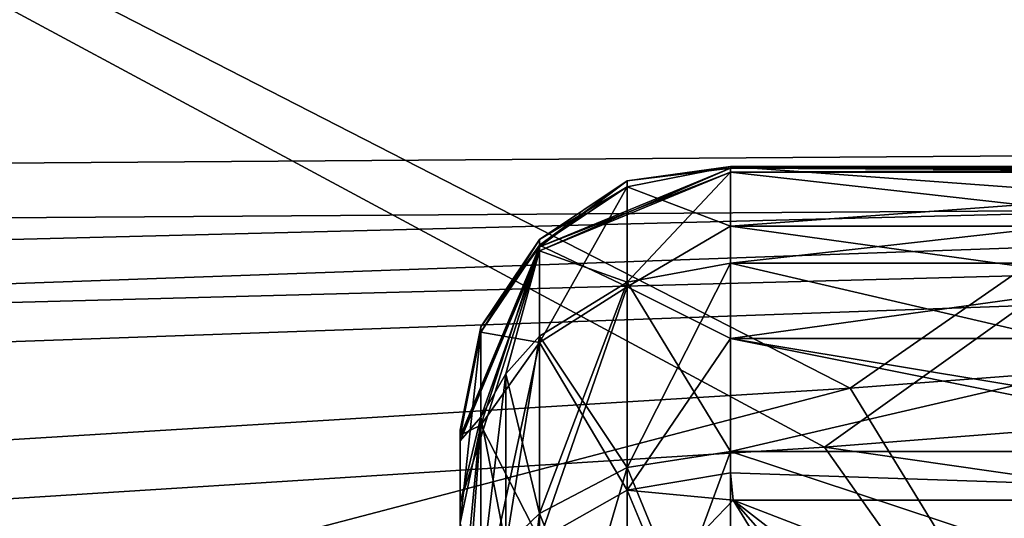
# Model space of a CAD drawing. Header units: metres. Extents: x -904 to 0, y -908 to 0.
# Tile 26 of 141: x -251 to -215, y -837 to -818. Entities that reach past the tile are written whole.
import ezdxf

# ---------------------------------------------------------------- set-up
doc = ezdxf.new("R2010")
doc.units = ezdxf.units.M

msp = doc.modelspace()

# ---------------------------------------------------------------- linework, layer by layer
at = {"layer": 'top0123420'}
for points in [[(-224.997162, -823.889282, 2019.083984), (-232.068237, -826.801147, 2018.768433), (-224.997162, -824.041504, 2020.48877)], [(-232.068237, -826.801147, 2018.768433), (-224.997162, -823.889282, 2019.083984), (-228.824005, -824.360657, 2014.018677)], [(-232.068237, -826.801147, 2018.768433), (-232.067795, -826.955139, 2020.184204), (-224.997162, -824.041504, 2020.48877)], [(-224.997162, -824.041504, 2020.48877), (-232.067795, -826.955139, 2020.184204), (-228.824142, -828.110718, 2033.579834)], [(-224.997162, -827.40802, 2033.872803), (-224.997162, -824.041504, 2020.48877), (-228.824142, -828.110718, 2033.579834)], [(-224.997162, -823.823303, 2008.960449), (-224.997162, -826.032593, 1996.615601), (-228.824005, -824.581055, 2009.032471)], [(-224.997162, -823.889282, 2019.083984), (-224.997162, -823.823303, 2008.960449), (-228.824005, -824.360657, 2014.018677)], [(-228.824005, -824.360657, 2014.018677), (-224.997162, -823.823303, 2008.960449), (-228.824005, -824.581055, 2009.032471)], [(-194.997162, -823.823303, 2008.960449), (-194.997162, -826.032593, 1996.615601), (-224.997162, -823.823303, 2008.960449)], [(-194.997162, -826.032593, 1996.615601), (-224.997162, -826.032593, 1996.615601), (-224.997162, -823.823303, 2008.960449)], [(-194.997162, -823.889282, 2019.083984), (-194.997162, -823.823303, 2008.960449), (-224.997162, -823.889282, 2019.083984)], [(-194.997162, -823.823303, 2008.960449), (-224.997162, -823.823303, 2008.960449), (-224.997162, -823.889282, 2019.083984)], [(-224.997162, -824.041504, 2020.48877), (-194.997162, -824.041504, 2020.48877), (-224.997162, -823.889282, 2019.083984)], [(-194.997162, -824.041504, 2020.48877), (-194.997162, -823.889282, 2019.083984), (-224.997162, -823.889282, 2019.083984)], [(-224.997162, -824.041504, 2020.48877), (-224.997162, -827.40802, 2033.872803), (-194.997162, -824.041504, 2020.48877)], [(-224.997162, -827.40802, 2033.872803), (-194.997162, -827.40802, 2033.872803), (-194.997162, -824.041504, 2020.48877)], [(-228.824005, -824.581055, 2009.032471), (-232.068237, -826.739075, 2009.237793), (-228.824005, -824.360657, 2014.018677)], [(-232.068237, -826.739075, 2009.237793), (-232.068222, -826.528381, 2014.004517), (-228.824005, -824.360657, 2014.018677)], [(-228.824005, -824.360657, 2014.018677), (-232.068222, -826.528381, 2014.004517), (-232.068237, -826.801147, 2018.768433)], [(-232.068237, -826.739075, 2009.237793), (-228.824005, -824.581055, 2009.032471), (-232.068222, -830.344666, 1992.449341)], [(-228.824005, -824.581055, 2009.032471), (-228.823975, -828.292419, 1991.751343), (-232.068222, -830.344666, 1992.449341)], [(-224.997162, -826.032593, 1996.615601), (-228.823975, -828.292419, 1991.751343), (-228.824005, -824.581055, 2009.032471)], [(-224.997162, -826.032593, 1996.615601), (-224.997162, -830.198181, 1984.784424), (-228.823975, -828.292419, 1991.751343)], [(-194.997162, -826.032593, 1996.615601), (-194.997162, -830.198181, 1984.784424), (-224.997162, -826.032593, 1996.615601)], [(-194.997162, -830.198181, 1984.784424), (-224.997162, -830.198181, 1984.784424), (-224.997162, -826.032593, 1996.615601)], [(-232.068237, -826.739075, 2009.237793), (-234.235962, -829.968689, 2009.545044), (-232.068222, -826.528381, 2014.004517)], [(-234.235962, -829.968689, 2009.545044), (-234.235931, -829.772522, 2013.983398), (-232.068222, -826.528381, 2014.004517)], [(-232.068222, -826.528381, 2014.004517), (-234.235931, -829.772522, 2013.983398), (-232.068237, -826.801147, 2018.768433)], [(-232.068237, -826.801147, 2018.768433), (-234.997162, -833.831116, 2018.006714), (-232.067795, -826.955139, 2020.184204)], [(-232.068237, -826.801147, 2018.768433), (-234.235931, -829.772522, 2013.983398), (-234.997162, -833.831116, 2018.006714)], [(-234.997162, -833.831116, 2018.006714), (-234.997162, -833.987732, 2019.452271), (-232.067795, -826.955139, 2020.184204)], [(-232.067795, -826.955139, 2020.184204), (-234.997162, -833.987732, 2019.452271), (-234.236145, -833.111938, 2031.510742)], [(-233.312088, -831.514099, 2032.171387), (-232.067795, -826.955139, 2020.184204), (-234.236145, -833.111938, 2031.510742)], [(-234.235962, -829.968689, 2009.545044), (-232.068237, -826.739075, 2009.237793), (-234.235962, -833.418091, 1993.488281)], [(-232.068237, -826.739075, 2009.237793), (-232.068222, -830.344666, 1992.449341), (-234.235962, -833.418091, 1993.488281)], [(-232.067795, -826.955139, 2020.184204), (-233.312088, -831.514099, 2032.171387), (-232.068451, -830.113708, 2032.75061)], [(-228.824142, -828.110718, 2033.579834), (-232.067795, -826.955139, 2020.184204), (-232.068451, -830.113708, 2032.75061)], [(-224.997162, -834.386597, 2045.782715), (-224.997162, -827.40802, 2033.872803), (-228.824142, -828.110718, 2033.579834)], [(-224.997162, -827.40802, 2033.872803), (-224.997162, -834.386597, 2045.782715), (-194.997162, -827.40802, 2033.872803)], [(-224.997162, -834.386597, 2045.782715), (-194.997162, -834.386597, 2045.782715), (-194.997162, -827.40802, 2033.872803)], [(-228.824005, -834.984985, 2045.312134), (-228.824142, -828.110718, 2033.579834), (-232.068451, -830.113708, 2032.75061)], [(-228.824005, -834.984985, 2045.312134), (-224.997162, -834.386597, 2045.782715), (-228.824142, -828.110718, 2033.579834)], [(-232.068222, -830.344666, 1992.449341), (-228.823975, -828.292419, 1991.751343), (-232.068237, -837.664368, 1976.906738)], [(-228.823975, -828.292419, 1991.751343), (-228.824005, -835.820862, 1975.766357), (-232.068237, -837.664368, 1976.906738)], [(-224.997162, -830.198181, 1984.784424), (-228.824005, -835.820862, 1975.766357), (-228.823975, -828.292419, 1991.751343)], [(-234.235931, -829.772522, 2013.983398), (-234.997162, -833.599243, 2013.958618), (-234.997162, -833.831116, 2018.006714)], [(-234.235962, -829.968689, 2009.545044), (-234.997162, -833.77832, 2009.907471), (-234.235931, -829.772522, 2013.983398)], [(-234.997162, -833.77832, 2009.907471), (-234.997162, -833.599243, 2013.958618), (-234.235931, -829.772522, 2013.983398)], [(-234.997162, -833.77832, 2009.907471), (-234.235962, -829.968689, 2009.545044), (-234.997162, -837.041077, 1994.720703)], [(-234.235962, -829.968689, 2009.545044), (-234.235962, -833.418091, 1993.488281), (-234.997162, -837.041077, 1994.720703)], [(-234.235962, -833.418091, 1993.488281), (-232.068222, -830.344666, 1992.449341), (-234.235977, -840.423401, 1978.613403)], [(-232.068222, -830.344666, 1992.449341), (-232.068237, -837.664368, 1976.906738), (-234.235977, -840.423401, 1978.613403)], [(-232.068451, -830.113708, 2032.75061), (-233.312088, -831.514099, 2032.171387), (-232.068237, -836.688965, 2043.972168)], [(-232.068237, -836.688965, 2043.972168), (-228.824005, -834.984985, 2045.312134), (-232.068451, -830.113708, 2032.75061)], [(-224.997162, -830.198181, 1984.784424), (-224.997162, -835.173523, 1975.365967), (-228.824005, -835.820862, 1975.766357)], [(-194.997162, -830.198181, 1984.784424), (-194.997162, -835.173523, 1975.365967), (-224.997162, -830.198181, 1984.784424)], [(-194.997162, -835.173523, 1975.365967), (-195.095596, -836.194458, 1973.759888), (-224.997162, -830.198181, 1984.784424)], [(-224.997162, -830.198181, 1984.784424), (-195.095596, -836.194458, 1973.759888), (-224.997162, -835.173523, 1975.365967)], [(-233.311859, -837.880188, 2043.035522), (-233.312088, -831.514099, 2032.171387), (-234.236145, -833.111938, 2031.510742)], [(-233.312088, -831.514099, 2032.171387), (-233.311859, -837.880188, 2043.035522), (-232.068237, -836.688965, 2043.972168)], [(-234.236145, -833.111938, 2031.510742), (-234.997162, -833.987732, 2019.452271), (-234.997162, -836.305176, 2029.189575)], [(-234.997162, -836.305176, 2029.189575), (-234.997162, -841.16095, 2038.155396), (-234.236145, -833.111938, 2031.510742)], [(-234.997162, -841.16095, 2038.155396), (-234.235962, -839.239197, 2041.966797), (-234.236145, -833.111938, 2031.510742)], [(-234.236145, -833.111938, 2031.510742), (-234.235962, -839.239197, 2041.966797), (-233.311859, -837.880188, 2043.035522)], [(-234.997162, -837.041077, 1994.720703), (-234.235962, -833.418091, 1993.488281), (-234.997162, -843.677917, 1980.626587)], [(-234.235962, -833.418091, 1993.488281), (-234.235977, -840.423401, 1978.613403), (-234.997162, -843.677917, 1980.626587)], [(-234.997162, -838.084717, 2014.13562), (-234.997162, -833.831116, 2018.006714), (-234.997162, -833.599243, 2013.958618)], [(-234.997162, -833.77832, 2009.907471), (-234.997162, -838.00415, 2011.807983), (-234.997162, -833.599243, 2013.958618)], [(-234.997162, -838.00415, 2011.807983), (-234.997162, -838.082764, 2014.078491), (-234.997162, -833.599243, 2013.958618)], [(-234.997162, -833.599243, 2013.958618), (-234.997162, -838.082764, 2014.078491), (-234.997162, -838.084717, 2014.13562)], [(-234.997162, -837.041077, 1994.720703), (-234.997162, -838.593689, 2006.245728), (-234.997162, -833.77832, 2009.907471)], [(-234.997162, -838.593689, 2006.245728), (-234.997162, -838.00415, 2011.807983), (-234.997162, -833.77832, 2009.907471)], [(-234.997162, -833.987732, 2019.452271), (-234.997162, -833.831116, 2018.006714), (-234.997162, -838.084717, 2014.13562)], [(-234.997162, -836.305176, 2029.189575), (-234.997162, -833.987732, 2019.452271), (-234.997162, -839.213867, 2019.025024)], [(-234.997162, -839.213867, 2019.025024), (-234.997162, -833.987732, 2019.452271), (-234.997162, -838.084717, 2014.13562)], [(-224.997162, -844.320374, 2055.375), (-224.997162, -834.386597, 2045.782715), (-228.824005, -834.984985, 2045.312134)], [(-224.997162, -834.386597, 2045.782715), (-224.997162, -844.320374, 2055.375), (-194.997162, -834.386597, 2045.782715)], [(-224.997162, -844.320374, 2055.375), (-194.997162, -844.320374, 2055.375), (-194.997162, -834.386597, 2045.782715)], [(-228.824081, -844.76825, 2054.759277), (-228.824005, -834.984985, 2045.312134), (-232.068237, -836.688965, 2043.972168)], [(-228.824081, -844.76825, 2054.759277), (-224.997162, -844.320374, 2055.375), (-228.824005, -834.984985, 2045.312134)], [(-228.824005, -835.820862, 1975.766357), (-224.997162, -835.173523, 1975.365967), (-224.899338, -836.193481, 1973.761353)], [(-195.095596, -836.194458, 1973.759888), (-224.899338, -836.193481, 1973.761353), (-224.997162, -835.173523, 1975.365967)], [(-232.068237, -837.664368, 1976.906738), (-228.824005, -835.820862, 1975.766357), (-227.529099, -838.934631, 1970.791504)], [(-227.529099, -838.934631, 1970.791504), (-228.824005, -835.820862, 1975.766357), (-224.899338, -836.193481, 1973.761353)], [(-234.997162, -841.16095, 2038.155396), (-234.997162, -836.305176, 2029.189575), (-234.997162, -842.056396, 2023.023315)], [(-234.997162, -842.056396, 2023.023315), (-234.997162, -836.305176, 2029.189575), (-234.997162, -839.213867, 2019.025024)], [(-224.899338, -836.193481, 1973.761353), (-221.855164, -841.150452, 1967.002075), (-227.529099, -838.934631, 1970.791504)], [(-195.095596, -836.194458, 1973.759888), (-204.997162, -843.876343, 1963.863281), (-224.899338, -836.193481, 1973.761353)], [(-204.997162, -843.876343, 1963.863281), (-214.997162, -843.876343, 1963.863281), (-224.899338, -836.193481, 1973.761353)], [(-224.899338, -836.193481, 1973.761353), (-214.997162, -843.876343, 1963.863281), (-218.823456, -843.082703, 1964.741455)], [(-218.823456, -843.082703, 1964.741455), (-221.855164, -841.150452, 1967.002075), (-224.899338, -836.193481, 1973.761353)], [(-232.068237, -836.688965, 2043.972168), (-233.311859, -837.880188, 2043.035522), (-232.068359, -846.044617, 2053.00708)], [(-232.068359, -846.044617, 2053.00708), (-228.824081, -844.76825, 2054.759277), (-232.068237, -836.688965, 2043.972168)]]:
    msp.add_3dface(points, dxfattribs=at)
at = {"layer": 'top0123421'}
for points in [[(-232.067795, -826.955139, 208.531815), (-232.068237, -826.801147, 209.947556), (-224.997162, -823.889282, 209.632065)], [(-224.997162, -823.889282, 209.632065), (-232.068237, -826.801147, 209.947556), (-228.824005, -824.360657, 214.697357)], [(-224.997162, -824.041504, 208.22728), (-232.067795, -826.955139, 208.531815), (-224.997162, -823.889282, 209.632065)], [(-232.067795, -826.955139, 208.531815), (-224.997162, -824.041504, 208.22728), (-228.824142, -828.110718, 195.136093)], [(-224.997162, -824.041504, 208.22728), (-224.997162, -827.40802, 194.843216), (-228.824142, -828.110718, 195.136093)], [(-224.997162, -826.032593, 232.100418), (-224.997162, -823.823303, 219.7556), (-228.824005, -824.581055, 219.683502)], [(-224.997162, -823.823303, 219.7556), (-224.997162, -823.889282, 209.632065), (-228.824005, -824.360657, 214.697357)], [(-228.824005, -824.581055, 219.683502), (-224.997162, -823.823303, 219.7556), (-228.824005, -824.360657, 214.697357)], [(-224.997162, -823.823303, 219.7556), (-224.997162, -826.032593, 232.100418), (-194.997162, -823.823303, 219.7556)], [(-224.997162, -826.032593, 232.100418), (-194.997162, -826.032593, 232.100418), (-194.997162, -823.823303, 219.7556)], [(-224.997162, -823.889282, 209.632065), (-224.997162, -823.823303, 219.7556), (-194.997162, -823.889282, 209.632065)], [(-224.997162, -823.823303, 219.7556), (-194.997162, -823.823303, 219.7556), (-194.997162, -823.889282, 209.632065)], [(-224.997162, -823.889282, 209.632065), (-194.997162, -823.889282, 209.632065), (-224.997162, -824.041504, 208.22728)], [(-194.997162, -823.889282, 209.632065), (-194.997162, -824.041504, 208.22728), (-224.997162, -824.041504, 208.22728)], [(-194.997162, -824.041504, 208.22728), (-194.997162, -827.40802, 194.843216), (-224.997162, -824.041504, 208.22728)], [(-194.997162, -827.40802, 194.843216), (-224.997162, -827.40802, 194.843216), (-224.997162, -824.041504, 208.22728)], [(-228.824005, -824.360657, 214.697357), (-232.068237, -826.801147, 209.947556), (-232.068222, -826.528381, 214.711456)], [(-228.824005, -824.581055, 219.683502), (-228.824005, -824.360657, 214.697357), (-232.068222, -826.528381, 214.711456)], [(-228.823975, -828.292419, 236.964661), (-228.824005, -824.581055, 219.683502), (-232.068237, -826.739075, 219.47821)], [(-232.068237, -826.739075, 219.47821), (-228.824005, -824.581055, 219.683502), (-232.068222, -826.528381, 214.711456)], [(-224.997162, -826.032593, 232.100418), (-228.824005, -824.581055, 219.683502), (-228.823975, -828.292419, 236.964661)], [(-224.997162, -830.198181, 243.931595), (-224.997162, -826.032593, 232.100418), (-228.823975, -828.292419, 236.964661)], [(-224.997162, -826.032593, 232.100418), (-224.997162, -830.198181, 243.931595), (-194.997162, -826.032593, 232.100418)], [(-224.997162, -830.198181, 243.931595), (-194.997162, -830.198181, 243.931595), (-194.997162, -826.032593, 232.100418)], [(-232.068237, -826.801147, 209.947556), (-234.235931, -829.772522, 214.732605), (-232.068222, -826.528381, 214.711456)], [(-232.068222, -826.528381, 214.711456), (-234.235931, -829.772522, 214.732605), (-232.068237, -826.739075, 219.47821)], [(-232.067795, -826.955139, 208.531815), (-234.997162, -833.987732, 209.263779), (-232.068237, -826.801147, 209.947556)], [(-234.997162, -833.987732, 209.263779), (-234.997162, -833.831116, 210.709244), (-232.068237, -826.801147, 209.947556)], [(-232.068237, -826.801147, 209.947556), (-234.997162, -833.831116, 210.709244), (-234.235931, -829.772522, 214.732605)], [(-234.997162, -836.305176, 199.526428), (-232.067795, -826.955139, 208.531815), (-234.236145, -833.111938, 197.205215)], [(-234.997162, -836.305176, 199.526428), (-234.997162, -833.987732, 209.263779), (-232.067795, -826.955139, 208.531815)], [(-232.067795, -826.955139, 208.531815), (-233.312088, -831.514099, 196.544632), (-234.236145, -833.111938, 197.205215)], [(-232.068222, -830.344666, 236.266617), (-232.068237, -826.739075, 219.47821), (-234.235962, -829.968689, 219.170975)], [(-234.235931, -829.772522, 214.732605), (-234.235962, -829.968689, 219.170975), (-232.068237, -826.739075, 219.47821)], [(-232.068451, -830.113708, 195.965408), (-233.312088, -831.514099, 196.544632), (-232.067795, -826.955139, 208.531815)], [(-228.824142, -828.110718, 195.136093), (-232.068451, -830.113708, 195.965408), (-232.067795, -826.955139, 208.531815)], [(-232.068222, -830.344666, 236.266617), (-228.823975, -828.292419, 236.964661), (-232.068237, -826.739075, 219.47821)], [(-228.824142, -828.110718, 195.136093), (-224.997162, -827.40802, 194.843216), (-228.824005, -834.984985, 183.403854)], [(-224.997162, -827.40802, 194.843216), (-224.997162, -834.386597, 182.933319), (-228.824005, -834.984985, 183.403854)], [(-194.997162, -827.40802, 194.843216), (-194.997162, -834.386597, 182.933319), (-224.997162, -827.40802, 194.843216)], [(-194.997162, -834.386597, 182.933319), (-224.997162, -834.386597, 182.933319), (-224.997162, -827.40802, 194.843216)], [(-232.068237, -836.688965, 184.74379), (-232.068451, -830.113708, 195.965408), (-228.824142, -828.110718, 195.136093)], [(-228.824005, -834.984985, 183.403854), (-232.068237, -836.688965, 184.74379), (-228.824142, -828.110718, 195.136093)], [(-228.824005, -835.820862, 252.9496), (-228.823975, -828.292419, 236.964661), (-232.068222, -830.344666, 236.266617)], [(-224.997162, -830.198181, 243.931595), (-228.823975, -828.292419, 236.964661), (-228.824005, -835.820862, 252.9496)], [(-234.997162, -833.831116, 210.709244), (-234.997162, -833.599243, 214.757324), (-234.235931, -829.772522, 214.732605)], [(-234.235931, -829.772522, 214.732605), (-234.997162, -833.599243, 214.757324), (-234.235962, -829.968689, 219.170975)], [(-234.235962, -829.968689, 219.170975), (-234.997162, -833.77832, 218.808563), (-234.235962, -833.418091, 235.227737)], [(-234.997162, -833.599243, 214.757324), (-234.997162, -833.77832, 218.808563), (-234.235962, -829.968689, 219.170975)], [(-234.235962, -833.418091, 235.227737), (-232.068222, -830.344666, 236.266617), (-234.235962, -829.968689, 219.170975)], [(-232.068237, -837.664368, 251.809235), (-232.068222, -830.344666, 236.266617), (-234.235962, -833.418091, 235.227737)], [(-233.311859, -837.880188, 185.680496), (-233.312088, -831.514099, 196.544632), (-232.068451, -830.113708, 195.965408)], [(-232.068237, -836.688965, 184.74379), (-233.311859, -837.880188, 185.680496), (-232.068451, -830.113708, 195.965408)], [(-232.068237, -837.664368, 251.809235), (-228.824005, -835.820862, 252.9496), (-232.068222, -830.344666, 236.266617)], [(-224.997162, -835.173523, 253.350052), (-224.997162, -830.198181, 243.931595), (-228.824005, -835.820862, 252.9496)], [(-224.997162, -835.173523, 253.350052), (-195.095596, -836.194458, 254.956131), (-224.997162, -830.198181, 243.931595)], [(-195.095596, -836.194458, 254.956131), (-194.997162, -835.173523, 253.350052), (-224.997162, -830.198181, 243.931595)], [(-224.997162, -830.198181, 243.931595), (-194.997162, -835.173523, 253.350052), (-194.997162, -830.198181, 243.931595)], [(-233.312088, -831.514099, 196.544632), (-234.235962, -839.239197, 186.749161), (-234.236145, -833.111938, 197.205215)], [(-233.311859, -837.880188, 185.680496), (-234.235962, -839.239197, 186.749161), (-233.312088, -831.514099, 196.544632)], [(-234.236145, -833.111938, 197.205215), (-234.235962, -839.239197, 186.749161), (-234.997162, -841.16095, 190.560593)], [(-234.997162, -841.16095, 190.560593), (-234.997162, -836.305176, 199.526428), (-234.236145, -833.111938, 197.205215)], [(-234.997162, -833.77832, 218.808563), (-234.997162, -837.041077, 233.995239), (-234.235962, -833.418091, 235.227737)], [(-234.235962, -833.418091, 235.227737), (-234.997162, -837.041077, 233.995239), (-234.235977, -840.423401, 250.102539)], [(-234.997162, -833.599243, 214.757324), (-234.997162, -833.831116, 210.709244), (-234.997162, -838.084717, 214.580383)], [(-234.997162, -838.084717, 214.580383), (-234.997162, -838.082764, 214.637451), (-234.997162, -833.599243, 214.757324)], [(-234.997162, -838.082764, 214.637451), (-234.997162, -838.00415, 216.908035), (-234.997162, -833.599243, 214.757324)], [(-234.997162, -833.599243, 214.757324), (-234.997162, -838.00415, 216.908035), (-234.997162, -833.77832, 218.808563)], [(-234.235977, -840.423401, 250.102539), (-232.068237, -837.664368, 251.809235), (-234.235962, -833.418091, 235.227737)], [(-234.997162, -838.00415, 216.908035), (-234.997162, -838.593689, 222.470245), (-234.997162, -833.77832, 218.808563)], [(-234.997162, -833.77832, 218.808563), (-234.997162, -838.593689, 222.470245), (-234.997162, -837.041077, 233.995239)], [(-234.997162, -833.831116, 210.709244), (-234.997162, -833.987732, 209.263779), (-234.997162, -838.084717, 214.580383)], [(-234.997162, -838.084717, 214.580383), (-234.997162, -833.987732, 209.263779), (-234.997162, -839.213867, 209.690918)], [(-234.997162, -833.987732, 209.263779), (-234.997162, -836.305176, 199.526428), (-234.997162, -839.213867, 209.690918)], [(-228.824005, -834.984985, 183.403854), (-224.997162, -834.386597, 182.933319), (-228.824081, -844.76825, 173.956635)], [(-224.997162, -834.386597, 182.933319), (-224.997162, -844.320374, 173.341095), (-228.824081, -844.76825, 173.956635)], [(-194.997162, -834.386597, 182.933319), (-194.997162, -844.320374, 173.341095), (-224.997162, -834.386597, 182.933319)], [(-194.997162, -844.320374, 173.341095), (-224.997162, -844.320374, 173.341095), (-224.997162, -834.386597, 182.933319)], [(-228.824081, -844.76825, 173.956635), (-232.068359, -846.044617, 175.708893), (-228.824005, -834.984985, 183.403854)], [(-232.068359, -846.044617, 175.708893), (-232.068237, -836.688965, 184.74379), (-228.824005, -834.984985, 183.403854)], [(-224.899338, -836.193481, 254.954681), (-224.997162, -835.173523, 253.350052), (-228.824005, -835.820862, 252.9496)], [(-224.997162, -835.173523, 253.350052), (-224.899338, -836.193481, 254.954681), (-195.095596, -836.194458, 254.956131)], [(-227.529099, -838.934631, 257.9245), (-228.824005, -835.820862, 252.9496), (-232.068237, -837.664368, 251.809235)], [(-224.899338, -836.193481, 254.954681), (-228.824005, -835.820862, 252.9496), (-227.529099, -838.934631, 257.9245)], [(-234.997162, -839.213867, 209.690918), (-234.997162, -836.305176, 199.526428), (-234.997162, -842.056396, 205.692612)], [(-234.997162, -836.305176, 199.526428), (-234.997162, -841.16095, 190.560593), (-234.997162, -842.056396, 205.692612)], [(-221.855164, -841.150452, 261.713928), (-224.899338, -836.193481, 254.954681), (-227.529099, -838.934631, 257.9245)], [(-224.899338, -836.193481, 254.954681), (-204.997162, -843.876343, 264.852722), (-195.095596, -836.194458, 254.956131)], [(-221.855164, -841.150452, 261.713928), (-218.823456, -843.082703, 263.974518), (-224.899338, -836.193481, 254.954681)], [(-218.823456, -843.082703, 263.974518), (-214.997162, -843.876343, 264.852722), (-224.899338, -836.193481, 254.954681)], [(-224.899338, -836.193481, 254.954681), (-214.997162, -843.876343, 264.852722), (-204.997162, -843.876343, 264.852722)], [(-232.068359, -846.044617, 175.708893), (-233.311981, -846.936707, 176.933884), (-232.068237, -836.688965, 184.74379)], [(-233.311981, -846.936707, 176.933884), (-233.311859, -837.880188, 185.680496), (-232.068237, -836.688965, 184.74379)]]:
    msp.add_3dface(points, dxfattribs=at)
at = {"layer": 'top0123458'}
for points in [[(-67.241051, -723.909851, 106.525017), (-221.515747, -834.223022, 103.636368), (-388.329742, -744.40271, 105.988396)], [(-221.515747, -834.223022, 103.636368), (-67.241051, -723.909851, 106.525017), (-176.360367, -830.694824, 103.728752)], [(-220.562698, -832.040527, 106.69455), (-69.371925, -726.89624, 109.447845), (-389.989258, -745.137939, 108.970169)], [(-220.562698, -832.040527, 106.69455), (-170.90332, -828.257263, 106.793617), (-69.371925, -726.89624, 109.447845)], [(-388.329742, -744.40271, 105.988396), (-221.515747, -834.223022, 103.636368), (-266.758728, -837.09552, 103.56115)], [(-264.821167, -834.755127, 106.623459), (-220.562698, -832.040527, 106.69455), (-389.989258, -745.137939, 108.970169)], [(-214.823593, -841.424133, 134.741913), (-170.90332, -828.257263, 106.793617), (-220.562698, -832.040527, 106.69455)], [(-176.360367, -830.694824, 103.728752), (-168.637634, -841.847717, 131.894226), (-221.515747, -834.223022, 103.636368)], [(-220.562698, -832.040527, 106.69455), (-264.821167, -834.755127, 106.623459), (-261.253632, -842.718384, 134.566696)], [(-214.823593, -841.424133, 134.741913), (-220.562698, -832.040527, 106.69455), (-261.253632, -842.718384, 134.566696)], [(-221.515747, -834.223022, 103.636368), (-214.894165, -843.611816, 131.848038), (-266.758728, -837.09552, 103.56115)], [(-168.637634, -841.847717, 131.894226), (-214.894165, -843.611816, 131.848038), (-221.515747, -834.223022, 103.636368)]]:
    msp.add_3dface(points, dxfattribs=at)
at = {"layer": 'top0123459'}
for points in [[(-95.010384, -822.552795, 2100.313965), (-839.533081, -828.030334, 2093.728027), (-130.859543, -799.576477, 2124.210693)], [(-839.533081, -828.030334, 2093.728027), (-829.498779, -812.70166, 2111.231689), (-130.859543, -799.576477, 2124.210693)], [(-92.87767, -824.654602, 2102.378662), (-129.177826, -801.324829, 2126.576416), (-841.588074, -829.709656, 2096.332031)], [(-129.177826, -801.324829, 2126.576416), (-833.115845, -816.795166, 2111.160889), (-841.588074, -829.709656, 2096.332031)], [(-849.833435, -849.639465, 2063.023926), (-95.010384, -822.552795, 2100.313965), (-57.658901, -841.640808, 2075.415527)], [(-849.833435, -849.639465, 2063.023926), (-846.345764, -841.640808, 2075.415527), (-95.010384, -822.552795, 2100.313965)], [(-846.345764, -841.640808, 2075.415527), (-839.533081, -828.030334, 2093.728027), (-95.010384, -822.552795, 2100.313965)], [(-55.043732, -844.028503, 2077.158691), (-92.87767, -824.654602, 2102.378662), (-852.304321, -851.731201, 2065.280029)], [(-852.304321, -851.731201, 2065.280029), (-92.87767, -824.654602, 2102.378662), (-849.24353, -844.71228, 2076.154541)], [(-92.87767, -824.654602, 2102.378662), (-841.588074, -829.709656, 2096.332031), (-849.24353, -844.71228, 2076.154541)]]:
    msp.add_3dface(points, dxfattribs=at)

doc.saveas('drawing.dxf')
